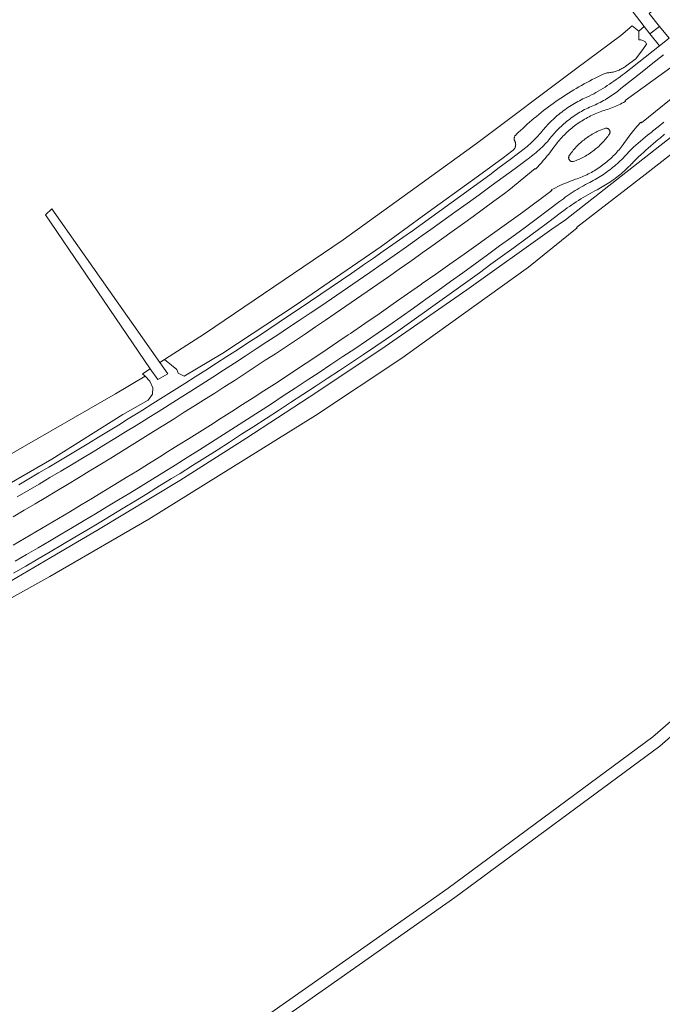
# Model space of a CAD drawing. Header units: metres. Extents: x 152737 to 157444, y 374779 to 378487.
# Tile 38 of 95: x 153893 to 154064, y 376993 to 377254. Entities that reach past the tile are written whole.
import ezdxf

# ---------------------------------------------------------------- set-up
doc = ezdxf.new("R2010")
doc.units = ezdxf.units.M
for name, color, linetype, lineweight in [('B-XX-GR-BEPLANTING_CULTUUR_HEESTERS-GV', 90, 'Continuous', 18), ('B-XX-OG-TERREIN_CULTUURSCHEIDING-GV', 7, 'Continuous', 18), ('B-XX-OG-WATER-GV', 130, 'Continuous', 18), ('B-XX-OG-WEG-GV', 7, 'Continuous', 18)]:
    doc.layers.add(name, color=color, linetype=linetype, lineweight=lineweight)

msp = doc.modelspace()

# ---------------------------------------------------------------- linework, layer by layer
at = {"layer": 'B-XX-GR-BEPLANTING_CULTUUR_HEESTERS-GV'}
msp.add_lwpolyline([(154038.783, 377216.995), (154038.794, 377216.904), (154038.813, 377216.814), (154038.839, 377216.727), (154038.873, 377216.642), (154038.915, 377216.56), (154038.963, 377216.482), (154039.018, 377216.409), (154039.079, 377216.341), (154039.146, 377216.278), (154039.218, 377216.221), (154039.294, 377216.171), (154039.375, 377216.128), (154039.459, 377216.092), (154039.546, 377216.064), (154039.635, 377216.043), (154039.726, 377216.03), (154039.817, 377216.025), (154039.909, 377216.028), (154040, 377216.039), (154040.372, 377216.174), (154040.741, 377216.316), (154041.108, 377216.465), (154041.471, 377216.622), (154041.831, 377216.786), (154042.187, 377216.958), (154042.54, 377217.136), (154042.89, 377217.322), (154043.235, 377217.515), (154043.577, 377217.714), (154043.914, 377217.921), (154044.247, 377218.134), (154044.576, 377218.354), (154044.901, 377218.581), (154045.22, 377218.814), (154045.535, 377219.054), (154045.845, 377219.299), (154046.15, 377219.552), (154046.45, 377219.81), (154046.744, 377220.074), (154047.034, 377220.344), (154047.317, 377220.62), (154047.595, 377220.902), (154047.867, 377221.189), (154048.134, 377221.481), (154048.394, 377221.779), (154048.648, 377222.082), (154048.896, 377222.39), (154049.138, 377222.703), (154049.374, 377223.021), (154049.576, 377223.306), (154049.622, 377223.384), (154049.661, 377223.465), (154049.692, 377223.549), (154049.716, 377223.637), (154049.732, 377223.725), (154049.74, 377223.815), (154049.74, 377223.905), (154049.733, 377223.995), (154049.717, 377224.084), (154049.693, 377224.171), (154049.662, 377224.256), (154049.624, 377224.337), (154049.578, 377224.415), (154049.526, 377224.488), (154049.467, 377224.557), (154049.403, 377224.62), (154049.333, 377224.677), (154049.258, 377224.728), (154049.179, 377224.771), (154049.097, 377224.808), (154049.012, 377224.837), (154048.924, 377224.859), (154048.835, 377224.873), (154048.745, 377224.879), (154048.655, 377224.877), (154048.565, 377224.866), (154048.529, 377224.86), (154048.163, 377224.734), (154047.799, 377224.601), (154047.438, 377224.461), (154047.081, 377224.313), (154046.726, 377224.157), (154046.375, 377223.994), (154046.027, 377223.824), (154045.682, 377223.647), (154045.342, 377223.463), (154045.005, 377223.272), (154044.672, 377223.074), (154044.344, 377222.869), (154044.019, 377222.657), (154043.7, 377222.439), (154043.385, 377222.214), (154043.074, 377221.983), (154042.768, 377221.745), (154042.468, 377221.501), (154042.172, 377221.251), (154041.882, 377220.995), (154041.597, 377220.733), (154041.317, 377220.465), (154041.043, 377220.191), (154040.775, 377219.912), (154040.513, 377219.627), (154040.256, 377219.337), (154040.006, 377219.042), (154039.762, 377218.741), (154039.524, 377218.436), (154039.292, 377218.125), (154039.067, 377217.81), (154038.928, 377217.609), (154038.885, 377217.528), (154038.848, 377217.444), (154038.82, 377217.357), (154038.799, 377217.268), (154038.786, 377217.178), (154038.781, 377217.086)], close=True, dxfattribs=at)
at = {"layer": 'B-XX-OG-TERREIN_CULTUURSCHEIDING-GV'}
for points in [[(154087.558, 377277.902), (154060.07, 377255.219), (154062.857, 377251.802), (154065.38, 377248.752)], [(153864.697, 377123.464), (153894.627, 377140.644), (153915.167, 377152.494), (153918.701, 377154.533), (153926.593, 377159.192), (153925.849, 377159.838), (153927.946, 377161.182), (153900.151, 377201.952), (153901.897, 377203.541), (153930.476, 377162.804), (153931.734, 377163.611), (153942.333, 377170.407), (153979.078, 377195.334), (154000, 377210.438), (154014.395, 377220.83), (154040.978, 377240.745), (154052.64, 377249.462), (154055.584, 377252.003), (154057.333, 377250.554), (154058.817, 377251.812), (154052.385, 377260.234)], [(153893.129, 377130.484), (153895.785, 377132.033), (153898.436, 377133.589), (153901.084, 377135.153), (153903.727, 377136.723), (153906.366, 377138.299), (153909.001, 377139.883), (153911.632, 377141.474), (153914.259, 377143.071), (153916.882, 377144.676), (153919.5, 377146.287), (153922.115, 377147.905), (153924.725, 377149.529), (153925.847, 377150.231), (153928.662, 377151.981), (153931.473, 377153.738), (153934.279, 377155.502), (153937.081, 377157.272), (153939.879, 377159.049), (153942.673, 377160.833), (153945.462, 377162.624), (153948.247, 377164.421), (153951.028, 377166.225), (153953.804, 377168.036), (153956.576, 377169.854), (153959.344, 377171.678), (153962.107, 377173.509), (153964.865, 377175.346), (153967.62, 377177.19), (153970.37, 377179.041), (153973.115, 377180.899), (153975.856, 377182.763), (153978.592, 377184.633), (153981.324, 377186.511), (153984.051, 377188.395), (153984.447, 377188.669), (153987.045, 377190.468), (153989.639, 377192.275), (153992.228, 377194.087), (153994.813, 377195.906), (153997.392, 377197.732), (153999.968, 377199.564), (154000, 377199.587), (154002.538, 377201.403), (154005.104, 377203.248), (154007.666, 377205.1), (154010.222, 377206.958), (154012.774, 377208.823), (154015.321, 377210.694), (154017.864, 377212.572), (154020.402, 377214.456), (154022.934, 377216.346), (154025.462, 377218.243), (154025.836, 377218.524), (154026.24, 377218.819), (154026.638, 377219.121), (154027.032, 377219.43), (154027.421, 377219.744), (154027.805, 377220.065), (154028.183, 377220.391), (154028.557, 377220.724), (154028.925, 377221.063), (154029.287, 377221.407), (154029.644, 377221.758), (154029.996, 377222.114), (154030.341, 377222.475), (154030.681, 377222.842), (154031.015, 377223.215), (154031.343, 377223.592), (154031.665, 377223.975), (154031.98, 377224.363), (154032.199, 377224.64), (154032.531, 377225.022), (154032.87, 377225.398), (154033.214, 377225.769), (154033.564, 377226.134), (154033.92, 377226.494), (154034.281, 377226.848), (154034.648, 377227.196), (154035.021, 377227.539), (154035.398, 377227.876), (154035.782, 377228.206), (154036.17, 377228.531), (154036.563, 377228.849), (154036.961, 377229.161), (154037.365, 377229.467), (154037.773, 377229.766), (154038.185, 377230.059), (154038.602, 377230.345), (154039.024, 377230.625), (154039.45, 377230.898), (154039.881, 377231.164), (154040.315, 377231.423), (154040.754, 377231.675), (154041.196, 377231.921), (154041.642, 377232.159), (154042.093, 377232.391), (154042.546, 377232.615), (154043.003, 377232.832), (154043.464, 377233.041), (154043.928, 377233.244), (154044.174, 377233.348), (154044.794, 377233.676), (154045.41, 377234.01), (154046.022, 377234.352), (154046.63, 377234.701), (154047.234, 377235.056), (154047.834, 377235.419), (154048.43, 377235.788), (154049.022, 377236.164), (154049.609, 377236.547), (154050.192, 377236.937), (154050.771, 377237.333), (154051.345, 377237.736), (154051.914, 377238.145), (154052.478, 377238.56), (154053.038, 377238.983), (154053.575, 377239.397), (154062.863, 377246.724), (154060.293, 377249.88), (154058.817, 377251.812), (154057.333, 377250.554), (154057.35, 377248.25), (154057.906, 377248.254), (154058.643, 377248.05), (154059.154, 377247.721), (154059.398, 377247.159), (154058.584, 377245.972), (154056.606, 377243.243), (154054.055, 377241.402), (154053.828, 377241.239), (154053.597, 377241.082), (154053.361, 377240.933), (154053.121, 377240.79), (154052.877, 377240.653), (154052.629, 377240.524), (154052.377, 377240.402), (154052.123, 377240.288), (154051.865, 377240.181), (154051.604, 377240.081), (154051.34, 377239.988), (154051.074, 377239.903), (154050.805, 377239.826), (154050.534, 377239.757), (154050.262, 377239.695), (154049.988, 377239.641), (154049.712, 377239.595), (154049.435, 377239.558), (154049.157, 377239.527), (154048.879, 377239.505), (154048.693, 377239.495), (154047.957, 377239.159), (154047.224, 377238.816), (154046.495, 377238.465), (154045.769, 377238.107), (154045.047, 377237.742), (154044.328, 377237.37), (154043.614, 377236.991), (154042.903, 377236.605), (154042.196, 377236.212), (154041.501, 377235.817), (154040.804, 377235.411), (154040.111, 377234.999), (154039.422, 377234.579), (154038.737, 377234.153), (154038.057, 377233.72), (154037.381, 377233.28), (154036.709, 377232.833), (154036.042, 377232.38), (154035.379, 377231.92), (154034.721, 377231.454), (154034.068, 377230.981), (154033.419, 377230.502), (154032.775, 377230.016), (154032.136, 377229.524), (154031.502, 377229.025), (154030.873, 377228.521), (154030.248, 377228.01), (154029.629, 377227.493), (154029.015, 377226.97), (154028.407, 377226.441), (154027.803, 377225.905), (154027.205, 377225.364), (154026.613, 377224.817), (154026.025, 377224.264), (154025.444, 377223.705), (154024.919, 377223.192), (154024.837, 377223.129), (154024.761, 377223.059), (154024.69, 377222.984), (154024.625, 377222.903), (154024.566, 377222.818), (154024.514, 377222.729), (154024.47, 377222.635), (154024.432, 377222.539), (154024.403, 377222.44), (154024.38, 377222.339), (154024.366, 377222.236), (154024.36, 377222.133), (154024.362, 377222.03), (154024.372, 377221.927), (154024.389, 377221.825), (154024.415, 377221.725), (154024.448, 377221.626), (154024.488, 377221.531), (154024.53, 377221.451), (154024.584, 377221.336), (154024.63, 377221.218), (154024.669, 377221.097), (154024.7, 377220.974), (154024.723, 377220.849), (154024.738, 377220.723), (154024.746, 377220.597), (154024.745, 377220.47), (154024.737, 377220.343), (154024.72, 377220.217), (154024.696, 377220.093), (154024.664, 377219.97), (154024.624, 377219.85), (154024.576, 377219.732), (154024.521, 377219.617), (154024.46, 377219.507), (154024.391, 377219.4), (154024.316, 377219.298), (154024.234, 377219.201), (154024.147, 377219.109), (154024.054, 377219.023), (154023.955, 377218.942), (154023.852, 377218.869), (154023.744, 377218.802), (154023.717, 377218.786), (154021.414, 377217.036), (154014.901, 377212.285), (154000, 377201.458), (153989.158, 377193.58), (153966.289, 377177.939), (153947.186, 377165.3), (153936.919, 377159.214), (153935.348, 377160.05), (153935.006, 377160.961), (153931.734, 377163.611), (153930.476, 377162.804), (153932.573, 377159.815), (153929.915, 377158.294), (153927.946, 377161.182), (153925.849, 377159.838), (153926.593, 377159.192), (153927.86, 377157.863), (153928.637, 377156.149), (153928.561, 377154.465), (153927.346, 377152.846), (153920.665, 377149.075), (153901.866, 377137.261), (153858.709, 377112.385)], [(154063.944, 377244.339), (154061.115, 377242.085), (154058.281, 377239.837), (154055.442, 377237.595), (154052.598, 377235.36), (154052.339, 377235.143), (154051.968, 377234.841), (154051.591, 377234.545), (154051.21, 377234.256), (154050.824, 377233.973), (154050.434, 377233.696), (154050.039, 377233.427), (154049.639, 377233.163), (154049.236, 377232.907), (154048.827, 377232.657), (154048.415, 377232.414), (154047.999, 377232.179), (154047.579, 377231.95), (154047.155, 377231.728), (154046.727, 377231.513), (154046.297, 377231.305), (154045.862, 377231.105), (154045.608, 377231.004), (154045.165, 377230.82), (154044.726, 377230.63), (154044.29, 377230.432), (154043.857, 377230.226), (154043.427, 377230.014), (154043.001, 377229.794), (154042.579, 377229.568), (154042.161, 377229.334), (154041.747, 377229.093), (154041.337, 377228.846), (154040.931, 377228.592), (154040.529, 377228.331), (154040.132, 377228.063), (154039.739, 377227.788), (154039.351, 377227.508), (154038.968, 377227.22), (154038.589, 377226.927), (154038.215, 377226.627), (154037.847, 377226.321), (154037.484, 377226.008), (154037.126, 377225.69), (154036.773, 377225.366), (154036.426, 377225.036), (154036.084, 377224.7), (154035.748, 377224.359), (154035.418, 377224.012), (154035.093, 377223.659), (154034.775, 377223.301), (154034.462, 377222.938), (154034.156, 377222.57), (154033.856, 377222.196), (154033.562, 377221.818), (154033.274, 377221.435), (154033.234, 377221.391), (154032.869, 377221.003), (154032.499, 377220.619), (154032.122, 377220.242), (154031.741, 377219.87), (154031.353, 377219.504), (154030.96, 377219.143), (154030.562, 377218.789), (154030.159, 377218.441), (154029.75, 377218.098), (154029.337, 377217.762), (154028.918, 377217.433), (154028.494, 377217.109), (154028.066, 377216.792), (154027.794, 377216.591), (154024.616, 377214.251), (154021.433, 377211.917), (154018.246, 377209.589), (154015.054, 377207.268), (154011.857, 377204.954), (154008.656, 377202.646), (154005.45, 377200.344), (154002.239, 377198.049), (154000, 377196.456), (153999.024, 377195.761), (153995.804, 377193.479), (153992.579, 377191.203), (153989.35, 377188.934), (153986.116, 377186.672), (153984.423, 377185.505), (153981.601, 377183.566), (153978.773, 377181.634), (153975.942, 377179.709), (153973.106, 377177.79), (153970.265, 377175.878), (153967.42, 377173.973), (153964.57, 377172.074), (153961.716, 377170.182), (153958.858, 377168.297), (153955.995, 377166.418), (153953.128, 377164.546), (153950.256, 377162.68), (153947.381, 377160.822), (153944.5, 377158.97), (153941.616, 377157.125), (153938.727, 377155.286), (153935.834, 377153.454), (153932.937, 377151.63), (153930.035, 377149.811), (153927.129, 377148), (153927.063, 377147.959), (153924.223, 377146.197), (153921.379, 377144.441), (153918.53, 377142.693), (153915.677, 377140.951), (153912.82, 377139.216), (153909.959, 377137.488), (153907.094, 377135.766), (153904.225, 377134.052), (153901.351, 377132.345), (153898.474, 377130.644), (153895.592, 377128.95), (153892.707, 377127.263)], [(153891.658, 377122.016), (153894.543, 377123.711), (153897.425, 377125.414), (153900.302, 377127.123), (153903.175, 377128.838), (153906.044, 377130.561), (153908.909, 377132.291), (153911.77, 377134.027), (153914.626, 377135.771), (153917.479, 377137.521), (153920.327, 377139.277), (153923.171, 377141.041), (153926.01, 377142.812), (153928.846, 377144.589), (153931.556, 377146.267), (153934.262, 377147.952), (153936.964, 377149.644), (153939.662, 377151.342), (153942.355, 377153.047), (153945.044, 377154.759), (153947.729, 377156.478), (153950.409, 377158.203), (153953.086, 377159.935), (153955.757, 377161.674), (153958.425, 377163.42), (153961.088, 377165.172), (153963.746, 377166.931), (153966.4, 377168.696), (153969.05, 377170.469), (153971.695, 377172.247), (153974.336, 377174.033), (153976.921, 377175.79), (153979.759, 377177.731), (153982.592, 377179.678), (153985.42, 377181.631), (153988.244, 377183.592), (153991.064, 377185.558), (153993.879, 377187.532), (153996.689, 377189.512), (153999.495, 377191.498), (154000, 377191.858), (154002.296, 377193.491), (154005.092, 377195.491), (154007.884, 377197.497), (154010.671, 377199.509), (154013.453, 377201.528), (154016.231, 377203.554), (154019.004, 377205.586), (154021.772, 377207.624), (154022.975, 377208.513), (154029.881, 377214.193), (154030.039, 377214.047), (154030.55, 377214.601), (154031.055, 377215.16), (154031.554, 377215.725), (154032.047, 377216.295), (154032.534, 377216.87), (154033.015, 377217.45), (154033.49, 377218.035), (154033.958, 377218.626), (154034.42, 377219.221), (154034.876, 377219.821), (154035.326, 377220.426), (154035.754, 377221.015), (154036.043, 377221.37), (154036.339, 377221.719), (154036.64, 377222.063), (154036.947, 377222.402), (154037.261, 377222.736), (154037.58, 377223.064), (154037.904, 377223.386), (154038.235, 377223.703), (154038.571, 377224.014), (154038.912, 377224.318), (154039.258, 377224.617), (154039.61, 377224.91), (154039.966, 377225.197), (154040.328, 377225.477), (154040.695, 377225.751), (154041.066, 377226.018), (154041.442, 377226.279), (154041.822, 377226.534), (154042.207, 377226.781), (154042.596, 377227.022), (154042.989, 377227.256), (154043.386, 377227.483), (154043.787, 377227.703), (154044.192, 377227.917), (154044.601, 377228.123), (154045.013, 377228.321), (154045.428, 377228.513), (154045.847, 377228.697), (154046.269, 377228.874), (154046.694, 377229.044), (154047.122, 377229.206), (154047.553, 377229.361), (154047.775, 377229.437), (154048.218, 377229.567), (154048.659, 377229.705), (154049.097, 377229.85), (154049.533, 377230.003), (154049.966, 377230.163), (154050.396, 377230.331), (154050.823, 377230.506), (154051.247, 377230.689), (154051.668, 377230.879), (154052.085, 377231.076), (154052.5, 377231.281), (154052.91, 377231.492), (154053.317, 377231.711), (154053.72, 377231.937), (154053.838, 377232.005), (154053.714, 377232.218), (154065.83, 377240.942)], [(154069.616, 377235.628), (154058.099, 377226.302), (154057.913, 377226.484), (154057.644, 377226.195), (154057.243, 377225.755), (154056.848, 377225.309), (154056.459, 377224.858), (154056.076, 377224.402), (154055.699, 377223.941), (154055.328, 377223.474), (154054.964, 377223.003), (154054.606, 377222.527), (154054.254, 377222.046), (154053.909, 377221.561), (154053.571, 377221.071), (154053.239, 377220.576), (154052.999, 377220.254), (154052.721, 377219.894), (154052.437, 377219.539), (154052.146, 377219.189), (154051.85, 377218.844), (154051.547, 377218.505), (154051.239, 377218.17), (154050.925, 377217.842), (154050.605, 377217.519), (154050.279, 377217.201), (154049.948, 377216.889), (154049.611, 377216.584), (154049.269, 377216.284), (154048.922, 377215.99), (154048.57, 377215.703), (154048.213, 377215.421), (154047.851, 377215.146), (154047.484, 377214.877), (154047.112, 377214.615), (154046.736, 377214.36), (154046.355, 377214.111), (154045.97, 377213.869), (154045.581, 377213.633), (154045.188, 377213.405), (154044.791, 377213.183), (154044.39, 377212.969), (154043.985, 377212.761), (154043.577, 377212.561), (154043.165, 377212.368), (154042.75, 377212.182), (154042.332, 377212.003), (154041.91, 377211.832), (154041.486, 377211.669), (154041.059, 377211.513), (154040.629, 377211.364), (154040.606, 377211.356), (154040.008, 377211.138), (154039.412, 377210.913), (154038.819, 377210.68), (154038.229, 377210.44), (154037.641, 377210.193), (154037.058, 377209.938), (154036.477, 377209.676), (154035.9, 377209.406), (154035.326, 377209.13), (154034.756, 377208.846), (154034.189, 377208.555), (154034.3, 377208.343), (154026.681, 377202.685), (154026.04, 377202.224), (154022.311, 377199.547), (154018.577, 377196.877), (154014.839, 377194.213), (154011.095, 377191.556), (154007.348, 377188.906), (154003.596, 377186.262), (154000, 377183.737), (153999.839, 377183.624), (153996.077, 377180.993), (153992.311, 377178.369), (153988.541, 377175.751), (153984.766, 377173.14), (153980.986, 377170.535), (153980.409, 377170.144), (153977.626, 377168.267), (153974.84, 377166.397), (153972.048, 377164.533), (153969.253, 377162.676), (153966.453, 377160.826), (153963.648, 377158.982), (153960.84, 377157.145), (153958.027, 377155.315), (153955.209, 377153.492), (153952.387, 377151.675), (153949.561, 377149.865), (153946.731, 377148.061), (153943.896, 377146.265), (153941.057, 377144.475), (153938.213, 377142.692), (153935.366, 377140.916), (153932.514, 377139.146), (153930.453, 377137.86), (153927.493, 377136.021), (153924.529, 377134.188), (153921.561, 377132.363), (153918.589, 377130.544), (153915.612, 377128.732), (153912.632, 377126.927), (153909.647, 377125.129), (153906.658, 377123.337), (153903.665, 377121.553), (153900.668, 377119.775), (153897.667, 377118.005), (153894.662, 377116.241), (153891.652, 377114.484)], [(154075.548, 377225.467), (154059.06, 377212.651), (154040.887, 377198.57), (154041.019, 377198.478), (154028.14, 377188.069), (154000, 377167.893), (153994.562, 377163.994), (153971.746, 377148.763), (153927.54, 377121.329), (153901.346, 377106.209), (153880.119, 377094.433), (153875.356, 377092.184), (153809.719, 377058.325), (153806.644, 377056.478), (153805.525, 377056.544), (153806.258, 377055.168), (153804.59, 377054.333), (153825.154, 377023.694), (153836.512, 377006.737), (153841.373, 377000), (153859.362, 376975.066)], [(153892.119, 377110.201), (153895.176, 377111.977), (153898.229, 377113.76), (153901.279, 377115.55), (153904.324, 377117.347), (153907.365, 377119.151), (153910.402, 377120.961), (153913.435, 377122.779), (153916.464, 377124.603), (153919.488, 377126.434), (153922.509, 377128.273), (153925.525, 377130.117), (153928.537, 377131.969), (153931.545, 377133.828), (153934.549, 377135.693), (153937.749, 377137.699), (153940.945, 377139.712), (153944.137, 377141.732), (153947.324, 377143.759), (153950.507, 377145.792), (153953.686, 377147.832), (153956.861, 377149.879), (153960.031, 377151.932), (153963.196, 377153.992), (153966.358, 377156.059), (153969.515, 377158.133), (153972.667, 377160.213), (153975.815, 377162.3), (153978.959, 377164.394), (153982.098, 377166.494), (153985.233, 377168.601), (153988.364, 377170.714), (153991.149, 377172.603), (153994.428, 377174.92), (153997.702, 377177.243), (154000, 377178.881), (154000.972, 377179.573), (154004.236, 377181.91), (154007.497, 377184.253), (154010.752, 377186.602), (154014.003, 377188.958), (154017.249, 377191.32), (154020.491, 377193.689), (154023.728, 377196.065), (154026.96, 377198.446), (154030.187, 377200.835), (154033.409, 377203.229), (154036.366, 377205.435), (154036.869, 377205.822), (154037.376, 377206.202), (154037.888, 377206.576), (154038.405, 377206.944), (154038.927, 377207.304), (154039.453, 377207.659), (154039.983, 377208.006), (154040.518, 377208.347), (154041.057, 377208.681), (154041.6, 377209.009), (154042.148, 377209.329), (154042.699, 377209.643), (154043.254, 377209.949), (154043.813, 377210.249), (154043.926, 377210.308), (154044.393, 377210.541), (154044.856, 377210.781), (154045.316, 377211.029), (154045.771, 377211.283), (154046.223, 377211.544), (154046.671, 377211.812), (154047.114, 377212.087), (154047.553, 377212.369), (154047.988, 377212.658), (154048.419, 377212.953), (154048.844, 377213.254), (154049.266, 377213.563), (154049.682, 377213.877), (154050.093, 377214.198), (154050.5, 377214.525), (154050.901, 377214.859), (154051.298, 377215.198), (154051.689, 377215.544), (154052.074, 377215.895), (154052.455, 377216.253), (154052.829, 377216.616), (154053.199, 377216.985), (154053.562, 377217.359), (154053.92, 377217.739), (154054.271, 377218.124), (154054.617, 377218.515), (154054.814, 377218.743), (154055.405, 377219.297), (154056.002, 377219.846), (154056.605, 377220.388), (154057.212, 377220.924), (154057.825, 377221.455), (154058.443, 377221.979), (154059.067, 377222.498), (154059.695, 377223.01), (154060.328, 377223.516), (154060.967, 377224.015), (154061.035, 377224.068), (154062.527, 377225.259), (154064.024, 377226.444)], [(153888.037, 377103.244), (153901.607, 377111.201), (153913.766, 377118.37), (153935.797, 377131.575), (153953.278, 377142.737), (153970.036, 377153.658), (153989.063, 377166.279), (154000, 377173.844), (154011.848, 377182.039), (154034.369, 377198.143), (154037.929, 377200.64), (154066.173, 377222.744)], [(154064.206, 377223.275), (154062.991, 377222.279), (154062.499, 377221.877), (154061.834, 377221.326), (154061.174, 377220.769), (154060.519, 377220.205), (154059.87, 377219.636), (154059.226, 377219.061), (154058.587, 377218.479), (154057.954, 377217.892), (154057.326, 377217.299), (154056.704, 377216.7), (154056.087, 377216.095), (154055.476, 377215.485), (154055.404, 377215.409), (154055.045, 377215.034), (154054.679, 377214.665), (154054.308, 377214.302), (154053.932, 377213.944), (154053.55, 377213.592), (154053.163, 377213.247), (154052.77, 377212.907), (154052.373, 377212.573), (154051.97, 377212.245), (154051.562, 377211.924), (154051.149, 377211.609), (154050.732, 377211.301), (154050.31, 377210.998), (154049.883, 377210.703), (154049.451, 377210.414), (154049.016, 377210.131), (154048.576, 377209.856), (154048.131, 377209.587), (154047.683, 377209.325), (154047.231, 377209.071), (154046.775, 377208.823), (154046.315, 377208.582), (154045.851, 377208.348), (154045.709, 377208.273), (154045.08, 377207.934), (154044.455, 377207.588), (154043.833, 377207.235), (154043.215, 377206.875), (154042.602, 377206.508), (154041.992, 377206.135), (154041.387, 377205.755), (154040.786, 377205.367), (154040.19, 377204.973), (154039.598, 377204.573), (154039.01, 377204.166), (154038.427, 377203.752), (154037.849, 377203.332), (154036.537, 377202.35), (154033.494, 377200.081), (154030.447, 377197.819), (154027.395, 377195.563), (154024.338, 377193.313), (154021.277, 377191.07), (154018.21, 377188.834), (154015.139, 377186.603), (154012.064, 377184.38), (154008.983, 377182.163), (154005.898, 377179.952), (154002.809, 377177.748), (154000, 377175.753), (153999.714, 377175.55), (153996.616, 377173.359), (153993.512, 377171.174), (153990.404, 377168.996), (153987.671, 377167.153), (153984.464, 377164.999), (153981.253, 377162.851), (153978.037, 377160.71), (153974.817, 377158.576), (153971.592, 377156.448), (153968.363, 377154.327), (153965.129, 377152.213), (153961.891, 377150.106), (153958.649, 377148.005), (153955.402, 377145.911), (153952.151, 377143.824), (153948.896, 377141.743), (153945.636, 377139.669), (153942.372, 377137.602), (153939.104, 377135.542), (153935.832, 377133.488), (153933.596, 377132.105), (153930.402, 377130.138), (153927.203, 377128.177), (153924, 377126.223), (153920.793, 377124.276), (153917.582, 377122.335), (153914.367, 377120.402), (153911.147, 377118.475), (153907.924, 377116.555), (153904.696, 377114.642), (153901.464, 377112.737), (153898.229, 377110.837), (153894.989, 377108.945), (153891.745, 377107.06)], [(153950.729, 376984.166), (153973.26, 377000), (154000, 377018.792), (154006.893, 377023.636), (154061.112, 377063.689), (154085.243, 377084.72)], [(154087.079, 377082.354), (154062.894, 377061.277), (154008.647, 377021.202), (154000, 377015.125), (153978.477, 377000), (153952.483, 376981.732)]]:
    msp.add_lwpolyline(points, dxfattribs=at)
at = {"layer": 'B-XX-OG-WATER-GV'}
msp.add_lwpolyline([(154057.333, 377250.554), (154055.584, 377252.003), (154052.64, 377249.462), (154040.978, 377240.745), (154014.395, 377220.83), (154000, 377210.438), (153979.078, 377195.334), (153942.333, 377170.407), (153931.734, 377163.611), (153935.006, 377160.961), (153935.348, 377160.05), (153936.919, 377159.214), (153947.186, 377165.3), (153966.289, 377177.939), (153989.158, 377193.58), (154000, 377201.458), (154014.901, 377212.285), (154021.414, 377217.036), (154023.717, 377218.786), (154023.744, 377218.802), (154023.852, 377218.869), (154023.955, 377218.942), (154024.054, 377219.023), (154024.147, 377219.109), (154024.234, 377219.201), (154024.316, 377219.298), (154024.391, 377219.4), (154024.46, 377219.507), (154024.521, 377219.617), (154024.576, 377219.732), (154024.624, 377219.85), (154024.664, 377219.97), (154024.696, 377220.093), (154024.72, 377220.217), (154024.737, 377220.343), (154024.745, 377220.47), (154024.746, 377220.597), (154024.738, 377220.723), (154024.723, 377220.849), (154024.7, 377220.974), (154024.669, 377221.097), (154024.63, 377221.218), (154024.584, 377221.336), (154024.53, 377221.451), (154024.488, 377221.531), (154024.448, 377221.626), (154024.415, 377221.725), (154024.389, 377221.825), (154024.372, 377221.927), (154024.362, 377222.03), (154024.36, 377222.133), (154024.366, 377222.236), (154024.38, 377222.339), (154024.403, 377222.44), (154024.432, 377222.539), (154024.47, 377222.635), (154024.514, 377222.729), (154024.566, 377222.818), (154024.625, 377222.903), (154024.69, 377222.984), (154024.761, 377223.059), (154024.837, 377223.129), (154024.919, 377223.192), (154025.444, 377223.705), (154026.025, 377224.264), (154026.613, 377224.817), (154027.205, 377225.364), (154027.803, 377225.905), (154028.407, 377226.441), (154029.015, 377226.97), (154029.629, 377227.493), (154030.248, 377228.01), (154030.873, 377228.521), (154031.502, 377229.025), (154032.136, 377229.524), (154032.775, 377230.016), (154033.419, 377230.502), (154034.068, 377230.981), (154034.721, 377231.454), (154035.379, 377231.92), (154036.042, 377232.38), (154036.709, 377232.833), (154037.381, 377233.28), (154038.057, 377233.72), (154038.737, 377234.153), (154039.422, 377234.579), (154040.111, 377234.999), (154040.804, 377235.411), (154041.501, 377235.817), (154042.196, 377236.212), (154042.903, 377236.605), (154043.614, 377236.991), (154044.328, 377237.37), (154045.047, 377237.742), (154045.769, 377238.107), (154046.495, 377238.465), (154047.224, 377238.816), (154047.957, 377239.159), (154048.693, 377239.495), (154048.879, 377239.505), (154049.157, 377239.527), (154049.435, 377239.558), (154049.712, 377239.595), (154049.988, 377239.641), (154050.262, 377239.695), (154050.534, 377239.757), (154050.805, 377239.826), (154051.074, 377239.903), (154051.34, 377239.988), (154051.604, 377240.081), (154051.865, 377240.181), (154052.123, 377240.288), (154052.377, 377240.402), (154052.629, 377240.524), (154052.877, 377240.653), (154053.121, 377240.79), (154053.361, 377240.933), (154053.597, 377241.082), (154053.828, 377241.239), (154054.055, 377241.402), (154056.606, 377243.243), (154058.584, 377245.972), (154059.398, 377247.159), (154059.154, 377247.721), (154058.643, 377248.05), (154057.906, 377248.254), (154057.35, 377248.25)], close=True, dxfattribs=at)
for points in [[(153880.119, 377094.433), (153901.346, 377106.209), (153927.54, 377121.329), (153971.746, 377148.763), (153994.562, 377163.994), (154000, 377167.893), (154028.14, 377188.069), (154041.019, 377198.478), (154040.887, 377198.57), (154059.06, 377212.651), (154075.548, 377225.467)], [(154066.173, 377222.744), (154037.929, 377200.64), (154034.369, 377198.143), (154011.848, 377182.039), (154000, 377173.844), (153989.063, 377166.279), (153970.036, 377153.658), (153953.278, 377142.737), (153935.797, 377131.575), (153913.766, 377118.37), (153901.607, 377111.201), (153888.037, 377103.244)], [(153858.709, 377112.385), (153901.866, 377137.261), (153920.665, 377149.075), (153927.346, 377152.846), (153928.561, 377154.465), (153928.637, 377156.149), (153927.86, 377157.863), (153926.593, 377159.192), (153918.701, 377154.533), (153915.167, 377152.494), (153894.627, 377140.644), (153864.697, 377123.464)]]:
    msp.add_lwpolyline(points, dxfattribs=at)
at = {"layer": 'B-XX-OG-WEG-GV'}
for points in [[(154052.385, 377260.234), (154058.817, 377251.812), (154060.293, 377249.88), (154062.857, 377251.802), (154060.07, 377255.219)], [(154065.38, 377248.752), (154062.863, 377246.724), (154053.575, 377239.397), (154053.038, 377238.983), (154052.478, 377238.56), (154051.914, 377238.145), (154051.345, 377237.736), (154050.771, 377237.333), (154050.192, 377236.937), (154049.609, 377236.547), (154049.022, 377236.164), (154048.43, 377235.788), (154047.834, 377235.419), (154047.234, 377235.056), (154046.63, 377234.701), (154046.022, 377234.352), (154045.41, 377234.01), (154044.794, 377233.676), (154044.174, 377233.348), (154043.928, 377233.244), (154043.464, 377233.041), (154043.003, 377232.832), (154042.546, 377232.615), (154042.093, 377232.391), (154041.642, 377232.159), (154041.196, 377231.921), (154040.754, 377231.675), (154040.315, 377231.423), (154039.881, 377231.164), (154039.45, 377230.898), (154039.024, 377230.625), (154038.602, 377230.345), (154038.185, 377230.059), (154037.773, 377229.766), (154037.365, 377229.467), (154036.961, 377229.161), (154036.563, 377228.849), (154036.17, 377228.531), (154035.782, 377228.206), (154035.398, 377227.876), (154035.021, 377227.539), (154034.648, 377227.196), (154034.281, 377226.848), (154033.92, 377226.494), (154033.564, 377226.134), (154033.214, 377225.769), (154032.87, 377225.398), (154032.531, 377225.022), (154032.199, 377224.64), (154031.98, 377224.363), (154031.665, 377223.975), (154031.343, 377223.592), (154031.015, 377223.215), (154030.681, 377222.842), (154030.341, 377222.475), (154029.996, 377222.114), (154029.644, 377221.758), (154029.287, 377221.407), (154028.925, 377221.063), (154028.557, 377220.724), (154028.183, 377220.391), (154027.805, 377220.065), (154027.421, 377219.744), (154027.032, 377219.43), (154026.638, 377219.121), (154026.24, 377218.819), (154025.836, 377218.524), (154025.462, 377218.243), (154022.934, 377216.346), (154020.402, 377214.456), (154017.864, 377212.572), (154015.321, 377210.694), (154012.774, 377208.823), (154010.222, 377206.958), (154007.666, 377205.1), (154005.104, 377203.248), (154002.538, 377201.403), (154000, 377199.587), (153999.968, 377199.564), (153997.392, 377197.732), (153994.813, 377195.906), (153992.228, 377194.087), (153989.639, 377192.275), (153987.045, 377190.468), (153984.447, 377188.669), (153984.051, 377188.395), (153981.324, 377186.511), (153978.592, 377184.633), (153975.856, 377182.763), (153973.115, 377180.899), (153970.37, 377179.041), (153967.62, 377177.19), (153964.865, 377175.346), (153962.107, 377173.509), (153959.344, 377171.678), (153956.576, 377169.854), (153953.804, 377168.036), (153951.028, 377166.225), (153948.247, 377164.421), (153945.462, 377162.624), (153942.673, 377160.833), (153939.879, 377159.049), (153937.081, 377157.272), (153934.279, 377155.502), (153931.473, 377153.738), (153928.662, 377151.981), (153925.847, 377150.231), (153924.725, 377149.529), (153922.115, 377147.905), (153919.5, 377146.287), (153916.882, 377144.676), (153914.259, 377143.071), (153911.632, 377141.474), (153909.001, 377139.883), (153906.366, 377138.299), (153903.727, 377136.723), (153901.084, 377135.153), (153898.436, 377133.589), (153895.785, 377132.033), (153893.129, 377130.484)], [(153892.707, 377127.263), (153895.592, 377128.95), (153898.474, 377130.644), (153901.351, 377132.345), (153904.225, 377134.052), (153907.094, 377135.766), (153909.959, 377137.488), (153912.82, 377139.216), (153915.677, 377140.951), (153918.53, 377142.693), (153921.379, 377144.441), (153924.223, 377146.197), (153927.063, 377147.959), (153927.129, 377148), (153930.035, 377149.811), (153932.937, 377151.63), (153935.834, 377153.454), (153938.727, 377155.286), (153941.616, 377157.125), (153944.5, 377158.97), (153947.381, 377160.822), (153950.256, 377162.68), (153953.128, 377164.546), (153955.995, 377166.418), (153958.858, 377168.297), (153961.716, 377170.182), (153964.57, 377172.074), (153967.42, 377173.973), (153970.265, 377175.878), (153973.106, 377177.79), (153975.942, 377179.709), (153978.773, 377181.634), (153981.601, 377183.566), (153984.423, 377185.505), (153986.116, 377186.672), (153989.35, 377188.934), (153992.579, 377191.203), (153995.804, 377193.479), (153999.024, 377195.761), (154000, 377196.456), (154002.239, 377198.049), (154005.45, 377200.344), (154008.656, 377202.646), (154011.857, 377204.954), (154015.054, 377207.268), (154018.246, 377209.589), (154021.433, 377211.917), (154024.616, 377214.251), (154027.794, 377216.591), (154028.066, 377216.792), (154028.494, 377217.109), (154028.918, 377217.433), (154029.337, 377217.762), (154029.75, 377218.098), (154030.159, 377218.441), (154030.562, 377218.789), (154030.96, 377219.143), (154031.353, 377219.504), (154031.741, 377219.87), (154032.122, 377220.242), (154032.499, 377220.619), (154032.869, 377221.003), (154033.234, 377221.391), (154033.274, 377221.435), (154033.562, 377221.818), (154033.856, 377222.196), (154034.156, 377222.57), (154034.462, 377222.938), (154034.775, 377223.301), (154035.093, 377223.659), (154035.418, 377224.012), (154035.748, 377224.359), (154036.084, 377224.7), (154036.426, 377225.036), (154036.773, 377225.366), (154037.126, 377225.69), (154037.484, 377226.008), (154037.847, 377226.321), (154038.215, 377226.627), (154038.589, 377226.927), (154038.968, 377227.22), (154039.351, 377227.508), (154039.739, 377227.788), (154040.132, 377228.063), (154040.529, 377228.331), (154040.931, 377228.592), (154041.337, 377228.846), (154041.747, 377229.093), (154042.161, 377229.334), (154042.579, 377229.568), (154043.001, 377229.794), (154043.427, 377230.014), (154043.857, 377230.226), (154044.29, 377230.432), (154044.726, 377230.63), (154045.165, 377230.82), (154045.608, 377231.004), (154045.862, 377231.105), (154046.297, 377231.305), (154046.727, 377231.513), (154047.155, 377231.728), (154047.579, 377231.95), (154047.999, 377232.179), (154048.415, 377232.414), (154048.827, 377232.657), (154049.236, 377232.907), (154049.639, 377233.163), (154050.039, 377233.427), (154050.434, 377233.696), (154050.824, 377233.973), (154051.21, 377234.256), (154051.591, 377234.545), (154051.968, 377234.841), (154052.339, 377235.143), (154052.598, 377235.36), (154055.442, 377237.595), (154058.281, 377239.837), (154061.115, 377242.085), (154063.944, 377244.339)], [(154065.83, 377240.942), (154053.714, 377232.218), (154053.838, 377232.005), (154053.72, 377231.937), (154053.317, 377231.711), (154052.91, 377231.492), (154052.5, 377231.281), (154052.085, 377231.076), (154051.668, 377230.879), (154051.247, 377230.689), (154050.823, 377230.506), (154050.396, 377230.331), (154049.966, 377230.163), (154049.533, 377230.003), (154049.097, 377229.85), (154048.659, 377229.705), (154048.218, 377229.567), (154047.775, 377229.437), (154047.553, 377229.361), (154047.122, 377229.206), (154046.694, 377229.044), (154046.269, 377228.874), (154045.847, 377228.697), (154045.428, 377228.513), (154045.013, 377228.321), (154044.601, 377228.123), (154044.192, 377227.917), (154043.787, 377227.703), (154043.386, 377227.483), (154042.989, 377227.256), (154042.596, 377227.022), (154042.207, 377226.781), (154041.822, 377226.534), (154041.442, 377226.279), (154041.066, 377226.018), (154040.695, 377225.751), (154040.328, 377225.477), (154039.966, 377225.197), (154039.61, 377224.91), (154039.258, 377224.617), (154038.912, 377224.318), (154038.571, 377224.014), (154038.235, 377223.703), (154037.904, 377223.386), (154037.58, 377223.064), (154037.261, 377222.736), (154036.947, 377222.402), (154036.64, 377222.063), (154036.339, 377221.719), (154036.043, 377221.37), (154035.754, 377221.015), (154035.326, 377220.426), (154034.876, 377219.821), (154034.42, 377219.221), (154033.958, 377218.626), (154033.49, 377218.035), (154033.015, 377217.45), (154032.534, 377216.87), (154032.047, 377216.295), (154031.554, 377215.725), (154031.055, 377215.16), (154030.55, 377214.601), (154030.039, 377214.047), (154029.881, 377214.193), (154022.975, 377208.513), (154021.772, 377207.624), (154019.004, 377205.586), (154016.231, 377203.554), (154013.453, 377201.528), (154010.671, 377199.509), (154007.884, 377197.497), (154005.092, 377195.491), (154002.296, 377193.491), (154000, 377191.858), (153999.495, 377191.498), (153996.689, 377189.512), (153993.879, 377187.532), (153991.064, 377185.558), (153988.244, 377183.592), (153985.42, 377181.631), (153982.592, 377179.678), (153979.759, 377177.731), (153976.921, 377175.79), (153974.336, 377174.033), (153971.695, 377172.247), (153969.05, 377170.469), (153966.4, 377168.696), (153963.746, 377166.931), (153961.088, 377165.172), (153958.425, 377163.42), (153955.757, 377161.674), (153953.086, 377159.935), (153950.409, 377158.203), (153947.729, 377156.478), (153945.044, 377154.759), (153942.355, 377153.047), (153939.662, 377151.342), (153936.964, 377149.644), (153934.262, 377147.952), (153931.556, 377146.267), (153928.846, 377144.589), (153926.01, 377142.812), (153923.171, 377141.041), (153920.327, 377139.277), (153917.479, 377137.521), (153914.626, 377135.771), (153911.77, 377134.027), (153908.909, 377132.291), (153906.044, 377130.561), (153903.175, 377128.838), (153900.302, 377127.123), (153897.425, 377125.414), (153894.543, 377123.711), (153891.658, 377122.016)], [(153891.652, 377114.484), (153894.662, 377116.241), (153897.667, 377118.005), (153900.668, 377119.775), (153903.665, 377121.553), (153906.658, 377123.337), (153909.647, 377125.129), (153912.632, 377126.927), (153915.612, 377128.732), (153918.589, 377130.544), (153921.561, 377132.363), (153924.529, 377134.188), (153927.493, 377136.021), (153930.453, 377137.86), (153932.514, 377139.146), (153935.366, 377140.916), (153938.213, 377142.692), (153941.057, 377144.475), (153943.896, 377146.265), (153946.731, 377148.061), (153949.561, 377149.865), (153952.387, 377151.675), (153955.209, 377153.492), (153958.027, 377155.315), (153960.84, 377157.145), (153963.648, 377158.982), (153966.453, 377160.826), (153969.253, 377162.676), (153972.048, 377164.533), (153974.84, 377166.397), (153977.626, 377168.267), (153980.409, 377170.144), (153980.986, 377170.535), (153984.766, 377173.14), (153988.541, 377175.751), (153992.311, 377178.369), (153996.077, 377180.993), (153999.839, 377183.624), (154000, 377183.737), (154003.596, 377186.262), (154007.348, 377188.906), (154011.095, 377191.556), (154014.839, 377194.213), (154018.577, 377196.877), (154022.311, 377199.547), (154026.04, 377202.224), (154026.681, 377202.685), (154034.3, 377208.343), (154034.189, 377208.555), (154034.756, 377208.846), (154035.326, 377209.13), (154035.9, 377209.406), (154036.477, 377209.676), (154037.058, 377209.938), (154037.641, 377210.193), (154038.229, 377210.44), (154038.819, 377210.68), (154039.412, 377210.913), (154040.008, 377211.138), (154040.606, 377211.356), (154040.629, 377211.364), (154041.059, 377211.513), (154041.486, 377211.669), (154041.91, 377211.832), (154042.332, 377212.003), (154042.75, 377212.182), (154043.165, 377212.368), (154043.577, 377212.561), (154043.985, 377212.761), (154044.39, 377212.969), (154044.791, 377213.183), (154045.188, 377213.405), (154045.581, 377213.633), (154045.97, 377213.869), (154046.355, 377214.111), (154046.736, 377214.36), (154047.112, 377214.615), (154047.484, 377214.877), (154047.851, 377215.146), (154048.213, 377215.421), (154048.57, 377215.703), (154048.922, 377215.99), (154049.269, 377216.284), (154049.611, 377216.584), (154049.948, 377216.889), (154050.279, 377217.201), (154050.605, 377217.519), (154050.925, 377217.842), (154051.239, 377218.17), (154051.547, 377218.505), (154051.85, 377218.844), (154052.146, 377219.189), (154052.437, 377219.539), (154052.721, 377219.894), (154052.999, 377220.254), (154053.239, 377220.576), (154053.571, 377221.071), (154053.909, 377221.561), (154054.254, 377222.046), (154054.606, 377222.527), (154054.964, 377223.003), (154055.328, 377223.474), (154055.699, 377223.941), (154056.076, 377224.402), (154056.459, 377224.858), (154056.848, 377225.309), (154057.243, 377225.755), (154057.644, 377226.195), (154057.913, 377226.484), (154058.099, 377226.302), (154069.616, 377235.628)], [(154064.024, 377226.444), (154062.527, 377225.259), (154061.035, 377224.068), (154060.967, 377224.015), (154060.328, 377223.516), (154059.695, 377223.01), (154059.067, 377222.498), (154058.443, 377221.979), (154057.825, 377221.455), (154057.212, 377220.924), (154056.605, 377220.388), (154056.002, 377219.846), (154055.405, 377219.297), (154054.814, 377218.743), (154054.617, 377218.515), (154054.271, 377218.124), (154053.92, 377217.739), (154053.562, 377217.359), (154053.199, 377216.985), (154052.829, 377216.616), (154052.455, 377216.253), (154052.074, 377215.895), (154051.689, 377215.544), (154051.298, 377215.198), (154050.901, 377214.859), (154050.5, 377214.525), (154050.093, 377214.198), (154049.682, 377213.877), (154049.266, 377213.563), (154048.844, 377213.254), (154048.419, 377212.953), (154047.988, 377212.658), (154047.553, 377212.369), (154047.114, 377212.087), (154046.671, 377211.812), (154046.223, 377211.544), (154045.771, 377211.283), (154045.316, 377211.029), (154044.856, 377210.781), (154044.393, 377210.541), (154043.926, 377210.308), (154043.813, 377210.249), (154043.254, 377209.949), (154042.699, 377209.643), (154042.148, 377209.329), (154041.6, 377209.009), (154041.057, 377208.681), (154040.518, 377208.347), (154039.983, 377208.006), (154039.453, 377207.659), (154038.927, 377207.304), (154038.405, 377206.944), (154037.888, 377206.576), (154037.376, 377206.202), (154036.869, 377205.822), (154036.366, 377205.435), (154033.409, 377203.229), (154030.187, 377200.835), (154026.96, 377198.446), (154023.728, 377196.065), (154020.491, 377193.689), (154017.249, 377191.32), (154014.003, 377188.958), (154010.752, 377186.602), (154007.497, 377184.253), (154004.236, 377181.91), (154000.972, 377179.573), (154000, 377178.881), (153997.702, 377177.243), (153994.428, 377174.92), (153991.149, 377172.603), (153988.364, 377170.714), (153985.233, 377168.601), (153982.098, 377166.494), (153978.959, 377164.394), (153975.815, 377162.3), (153972.667, 377160.213), (153969.515, 377158.133), (153966.358, 377156.059), (153963.196, 377153.992), (153960.031, 377151.932), (153956.861, 377149.879), (153953.686, 377147.832), (153950.507, 377145.792), (153947.324, 377143.759), (153944.137, 377141.732), (153940.945, 377139.712), (153937.749, 377137.699), (153934.549, 377135.693), (153931.545, 377133.828), (153928.537, 377131.969), (153925.525, 377130.117), (153922.509, 377128.273), (153919.488, 377126.434), (153916.464, 377124.603), (153913.435, 377122.779), (153910.402, 377120.961), (153907.365, 377119.151), (153904.324, 377117.347), (153901.279, 377115.55), (153898.229, 377113.76), (153895.176, 377111.977), (153892.119, 377110.201)], [(153891.745, 377107.06), (153894.989, 377108.945), (153898.229, 377110.837), (153901.464, 377112.737), (153904.696, 377114.642), (153907.924, 377116.555), (153911.147, 377118.475), (153914.367, 377120.402), (153917.582, 377122.335), (153920.793, 377124.276), (153924, 377126.223), (153927.203, 377128.177), (153930.402, 377130.138), (153933.596, 377132.105), (153935.832, 377133.488), (153939.104, 377135.542), (153942.372, 377137.602), (153945.636, 377139.669), (153948.896, 377141.743), (153952.151, 377143.824), (153955.402, 377145.911), (153958.649, 377148.005), (153961.891, 377150.106), (153965.129, 377152.213), (153968.363, 377154.327), (153971.592, 377156.448), (153974.817, 377158.576), (153978.037, 377160.71), (153981.253, 377162.851), (153984.464, 377164.999), (153987.671, 377167.153), (153990.404, 377168.996), (153993.512, 377171.174), (153996.616, 377173.359), (153999.714, 377175.55), (154000, 377175.753), (154002.809, 377177.748), (154005.898, 377179.952), (154008.983, 377182.163), (154012.064, 377184.38), (154015.139, 377186.603), (154018.21, 377188.834), (154021.277, 377191.07), (154024.338, 377193.313), (154027.395, 377195.563), (154030.447, 377197.819), (154033.494, 377200.081), (154036.537, 377202.35), (154037.849, 377203.332), (154038.427, 377203.752), (154039.01, 377204.166), (154039.598, 377204.573), (154040.19, 377204.973), (154040.786, 377205.367), (154041.387, 377205.755), (154041.992, 377206.135), (154042.602, 377206.508), (154043.215, 377206.875), (154043.833, 377207.235), (154044.455, 377207.588), (154045.08, 377207.934), (154045.709, 377208.273), (154045.851, 377208.348), (154046.315, 377208.582), (154046.775, 377208.823), (154047.231, 377209.071), (154047.683, 377209.325), (154048.131, 377209.587), (154048.576, 377209.856), (154049.016, 377210.131), (154049.451, 377210.414), (154049.883, 377210.703), (154050.31, 377210.998), (154050.732, 377211.301), (154051.149, 377211.609), (154051.562, 377211.924), (154051.97, 377212.245), (154052.373, 377212.573), (154052.77, 377212.907), (154053.163, 377213.247), (154053.55, 377213.592), (154053.932, 377213.944), (154054.308, 377214.302), (154054.679, 377214.665), (154055.045, 377215.034), (154055.404, 377215.409), (154055.476, 377215.485), (154056.087, 377216.095), (154056.704, 377216.7), (154057.326, 377217.299), (154057.954, 377217.892), (154058.587, 377218.479), (154059.226, 377219.061), (154059.87, 377219.636), (154060.519, 377220.205), (154061.174, 377220.769), (154061.834, 377221.326), (154062.499, 377221.877), (154062.991, 377222.279), (154064.206, 377223.275)], [(154085.243, 377084.72), (154061.112, 377063.689), (154006.893, 377023.636), (154000, 377018.792), (153973.26, 377000), (153950.729, 376984.166)], [(153952.483, 376981.732), (153978.477, 377000), (154000, 377015.125), (154008.647, 377021.202), (154062.894, 377061.277), (154087.079, 377082.354)]]:
    msp.add_lwpolyline(points, dxfattribs=at)
for points in [[(154062.863, 377246.724), (154065.38, 377248.752), (154062.857, 377251.802), (154060.293, 377249.88)], [(154038.783, 377216.995), (154038.781, 377217.086), (154038.786, 377217.178), (154038.799, 377217.268), (154038.82, 377217.357), (154038.848, 377217.444), (154038.885, 377217.528), (154038.928, 377217.609), (154039.067, 377217.81), (154039.292, 377218.125), (154039.524, 377218.436), (154039.762, 377218.741), (154040.006, 377219.042), (154040.256, 377219.337), (154040.513, 377219.627), (154040.775, 377219.912), (154041.043, 377220.191), (154041.317, 377220.465), (154041.597, 377220.733), (154041.882, 377220.995), (154042.172, 377221.251), (154042.468, 377221.501), (154042.768, 377221.745), (154043.074, 377221.983), (154043.385, 377222.214), (154043.7, 377222.439), (154044.019, 377222.657), (154044.344, 377222.869), (154044.672, 377223.074), (154045.005, 377223.272), (154045.342, 377223.463), (154045.682, 377223.647), (154046.027, 377223.824), (154046.375, 377223.994), (154046.726, 377224.157), (154047.081, 377224.313), (154047.438, 377224.461), (154047.799, 377224.601), (154048.163, 377224.734), (154048.529, 377224.86), (154048.565, 377224.866), (154048.655, 377224.877), (154048.745, 377224.879), (154048.835, 377224.873), (154048.924, 377224.859), (154049.012, 377224.837), (154049.097, 377224.808), (154049.179, 377224.771), (154049.258, 377224.728), (154049.333, 377224.677), (154049.403, 377224.62), (154049.467, 377224.557), (154049.526, 377224.488), (154049.578, 377224.415), (154049.624, 377224.337), (154049.662, 377224.256), (154049.693, 377224.171), (154049.717, 377224.084), (154049.733, 377223.995), (154049.74, 377223.905), (154049.74, 377223.815), (154049.732, 377223.725), (154049.716, 377223.637), (154049.692, 377223.549), (154049.661, 377223.465), (154049.622, 377223.384), (154049.576, 377223.306), (154049.374, 377223.021), (154049.138, 377222.703), (154048.896, 377222.39), (154048.648, 377222.082), (154048.394, 377221.779), (154048.134, 377221.481), (154047.867, 377221.189), (154047.595, 377220.902), (154047.317, 377220.62), (154047.034, 377220.344), (154046.744, 377220.074), (154046.45, 377219.81), (154046.15, 377219.552), (154045.845, 377219.299), (154045.535, 377219.054), (154045.22, 377218.814), (154044.901, 377218.581), (154044.576, 377218.354), (154044.247, 377218.134), (154043.914, 377217.921), (154043.577, 377217.714), (154043.235, 377217.515), (154042.89, 377217.322), (154042.54, 377217.136), (154042.187, 377216.958), (154041.831, 377216.786), (154041.471, 377216.622), (154041.108, 377216.465), (154040.741, 377216.316), (154040.372, 377216.174), (154040, 377216.039), (154039.909, 377216.028), (154039.817, 377216.025), (154039.726, 377216.03), (154039.635, 377216.043), (154039.546, 377216.064), (154039.459, 377216.092), (154039.375, 377216.128), (154039.294, 377216.171), (154039.218, 377216.221), (154039.146, 377216.278), (154039.079, 377216.341), (154039.018, 377216.409), (154038.963, 377216.482), (154038.915, 377216.56), (154038.873, 377216.642), (154038.839, 377216.727), (154038.813, 377216.814), (154038.794, 377216.904)], [(153927.946, 377161.182), (153929.915, 377158.294), (153932.573, 377159.815), (153930.476, 377162.804), (153901.897, 377203.541), (153900.151, 377201.952)]]:
    msp.add_lwpolyline(points, close=True, dxfattribs=at)

doc.saveas('drawing.dxf')
